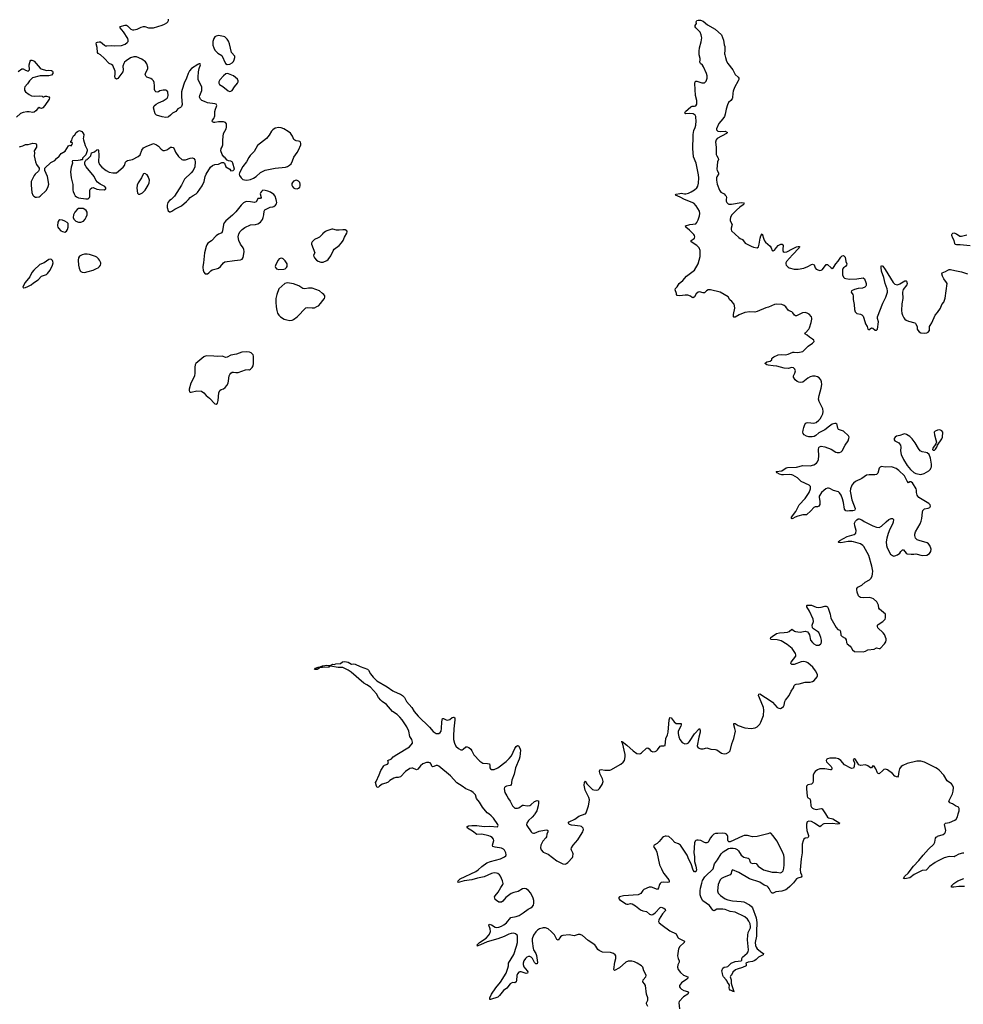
# Model space of a CAD drawing. Header units: inches. Extents: x 1449224 to 1618377, y 389895 to 532950.
# Tile 44 of 105: x 1565075 to 1580421, y 406903 to 422924. Entities that reach past the tile are written whole.
import ezdxf

# ---------------------------------------------------------------- set-up
doc = ezdxf.new("R2010")
doc.units = ezdxf.units.IN
doc.header["$MEASUREMENT"] = 0
for name, color, linetype in [('B5461', 7, 'Continuous'), ('B5462', 7, 'Continuous'), ('B5470', 7, 'Continuous'), ('B5471', 7, 'Continuous'), ('B5472', 7, 'Continuous'), ('B5480', 7, 'Continuous'), ('B5481', 7, 'Continuous')]:
    doc.layers.add(name, color=color, linetype=linetype)

msp = doc.modelspace()

# ---------------------------------------------------------------- linework, layer by layer
at = {"layer": 'B5461', "color": 6}
for points, elevation in [([(1567538, 420000), (1567510, 419982), (1567487, 419950), (1567473, 419907), (1567472, 419870), (1567490, 419814), (1567510, 419799), (1567530, 419800), (1567550, 419807), (1567600, 419840), (1567704, 419896), (1567790, 419966), (1567821, 420000)], 600), ([(1568941, 420000), (1568919, 419961), (1568893, 419947), (1568830, 419960), (1568770, 419964), (1568750, 419961), (1568716, 419944), (1568675, 419905), (1568590, 419795), (1568537, 419743), (1568425, 419650), (1568403, 419617), (1568392, 419590), (1568376, 419490), (1568362, 419458), (1568352, 419448), (1568310, 419432), (1568270, 419405), (1568194, 419326), (1568135, 419285), (1568118, 419262), (1568106, 419234), (1568078, 419130), (1568064, 418970), (1568051, 418910), (1568051, 418890), (1568057, 418850), (1568070, 418816), (1568090, 418791), (1568110, 418786), (1568130, 418791), (1568150, 418804), (1568183, 418837), (1568207, 418853), (1568290, 418873), (1568310, 418883), (1568341, 418910), (1568388, 418970), (1568410, 418983), (1568570, 419007), (1568666, 419014), (1568691, 419029), (1568707, 419053), (1568717, 419083), (1568728, 419150), (1568722, 419182), (1568710, 419210), (1568666, 419270), (1568637, 419330), (1568626, 419390), (1568640, 419440), (1568663, 419477), (1568691, 419509), (1568737, 419543), (1568830, 419586), (1568910, 419590), (1568950, 419600), (1568993, 419630), (1569023, 419670), (1569037, 419703), (1569047, 419750), (1569051, 419809), (1569061, 419830), (1569146, 419874), (1569190, 419877), (1569210, 419885), (1569234, 419906), (1569250, 419930), (1569255, 419950), (1569254, 419970), (1569245, 420000)], 600), ([(1570000, 419436), (1569950, 419386), (1569928, 419372), (1569870, 419347), (1569830, 419310), (1569821, 419290), (1569820, 419270), (1569874, 419130), (1569856, 419090), (1569858, 419070), (1569868, 419050), (1569903, 419010), (1569930, 418993), (1569970, 418978), (1570000, 418980)], 600), ([(1570000, 418469), (1569950, 418510), (1569830, 418556), (1569770, 418557), (1569710, 418543), (1569682, 418550), (1569613, 418593), (1569526, 418626), (1569430, 418641), (1569385, 418630), (1569290, 418543), (1569255, 418450), (1569243, 418390), (1569240, 418330), (1569246, 418250), (1569258, 418190), (1569270, 418150), (1569290, 418116), (1569317, 418090), (1569379, 418050), (1569418, 418038), (1569470, 418032), (1569504, 418036), (1569530, 418046), (1569590, 418087), (1569730, 418235), (1569750, 418243), (1569830, 418235), (1569870, 418238), (1569910, 418255), (1569932, 418270), (1569972, 418310), (1570000, 418347)], 600), ([(1570000, 412386), (1569954, 412386), (1569948, 412370), (1569922, 412358), (1569914, 412350), (1569869, 412350), (1569886, 412374), (1569930, 412390), (1569964, 412396), (1570000, 412408)], 500)]:
    msp.add_lwpolyline(points, dxfattribs=dict(at, elevation=elevation))
at = {"layer": 'B5461', "color": 6, "elevation": 600}
for points in [[(1566050, 419854), (1566030, 419849), (1566010, 419837), (1565970, 419792), (1565949, 419750), (1565947, 419707), (1565957, 419677), (1565986, 419646), (1566029, 419629), (1566070, 419629), (1566113, 419647), (1566141, 419679), (1566159, 419710), (1566173, 419750), (1566174, 419790), (1566159, 419819), (1566137, 419837), (1566110, 419850)], [(1565730, 419669), (1565710, 419654), (1565697, 419630), (1565692, 419570), (1565696, 419550), (1565707, 419530), (1565744, 419490), (1565770, 419476), (1565810, 419469), (1565837, 419483), (1565855, 419510), (1565862, 419550), (1565861, 419610), (1565846, 419626), (1565810, 419647), (1565770, 419662)], [(1566171, 419111), (1566130, 419110), (1566090, 419100), (1566050, 419075), (1566030, 419048), (1566025, 419010), (1566030, 418930), (1566041, 418881), (1566060, 418840), (1566070, 418828), (1566090, 418817), (1566130, 418812), (1566190, 418825), (1566270, 418850), (1566327, 418873), (1566350, 418886), (1566374, 418910), (1566387, 418930), (1566394, 418950), (1566394, 418970), (1566374, 419010), (1566355, 419035), (1566330, 419060), (1566310, 419071), (1566210, 419104)], [(1565570, 419025), (1565550, 419021), (1565471, 418969), (1565402, 418938), (1565303, 418850), (1565271, 418809), (1565238, 418742), (1565163, 418650), (1565131, 418590), (1565125, 418570), (1565143, 418563), (1565170, 418568), (1565210, 418580), (1565262, 418610), (1565299, 418641), (1565374, 418690), (1565431, 418749), (1565510, 418779), (1565530, 418793), (1565570, 418850), (1565611, 418930), (1565619, 418970), (1565616, 418990), (1565608, 419008), (1565590, 419021)], [(1569330, 419041), (1569310, 419038), (1569296, 419030), (1569279, 419010), (1569241, 418939), (1569231, 418910), (1569236, 418890), (1569251, 418870), (1569290, 418857), (1569370, 418862), (1569390, 418868), (1569415, 418890), (1569425, 418910), (1569424, 418950), (1569390, 418999), (1569359, 419030), (1569350, 419037)], [(1568770, 417521), (1568690, 417513), (1568599, 417481), (1568510, 417467), (1568450, 417431), (1568430, 417428), (1568370, 417448), (1568290, 417442), (1568230, 417450), (1568110, 417454), (1568070, 417438), (1567942, 417330), (1567930, 417310), (1567922, 417270), (1567923, 417170), (1567918, 417130), (1567904, 417090), (1567859, 417010), (1567834, 416910), (1567833, 416890), (1567839, 416870), (1567850, 416862), (1567863, 416863), (1567957, 416883), (1568030, 416879), (1568070, 416854), (1568110, 416807), (1568164, 416764), (1568250, 416675), (1568270, 416670), (1568290, 416685), (1568304, 416730), (1568316, 416850), (1568330, 416890), (1568350, 416908), (1568390, 416918), (1568419, 416941), (1568443, 416970), (1568463, 417010), (1568473, 417047), (1568482, 417130), (1568492, 417150), (1568510, 417172), (1568530, 417187), (1568550, 417190), (1568590, 417181), (1568630, 417183), (1568750, 417229), (1568791, 417231), (1568810, 417227), (1568830, 417235), (1568857, 417263), (1568870, 417291), (1568879, 417330), (1568880, 417450), (1568871, 417471), (1568841, 417501), (1568814, 417514)]]:
    msp.add_lwpolyline(points, close=True, dxfattribs=at)
at = {"layer": 'B5462', "color": 6, "elevation": 600}
for points in [[(1567821, 420000), (1567849, 420031), (1567896, 420064), (1567945, 420090), (1567966, 420110), (1568042, 420218), (1568073, 420290), (1568090, 420370), (1568110, 420411), (1568177, 420523), (1568210, 420551), (1568250, 420565), (1568307, 420573), (1568361, 420599), (1568390, 420601), (1568405, 420590), (1568427, 420527), (1568491, 420491), (1568510, 420462), (1568546, 420470), (1568560, 420480), (1568568, 420490), (1568539, 420590), (1568529, 420610), (1568510, 420624), (1568470, 420629), (1568450, 420639), (1568416, 420676), (1568395, 420690), (1568369, 420729), (1568349, 420790), (1568354, 420830), (1568367, 420853), (1568378, 420890), (1568380, 420970), (1568392, 421070), (1568432, 421150), (1568437, 421177), (1568436, 421230), (1568422, 421250), (1568390, 421261), (1568310, 421262), (1568250, 421252), (1568230, 421253), (1568210, 421262), (1568205, 421270), (1568213, 421290), (1568230, 421316), (1568250, 421362), (1568249, 421430), (1568259, 421470), (1568277, 421510), (1568281, 421530), (1568277, 421537), (1568269, 421550), (1568250, 421556), (1568130, 421573), (1568078, 421590), (1568039, 421610), (1568017, 421630), (1568005, 421650), (1568000, 421670), (1568003, 421690), (1568037, 421770), (1568036, 421830), (1567986, 421926), (1567978, 421950), (1567975, 421990), (1567982, 422078), (1567992, 422128), (1568015, 422190), (1568010, 422206), (1567990, 422206), (1567982, 422198), (1567970, 422195), (1567870, 422127), (1567836, 422090), (1567814, 422050), (1567789, 421970), (1567750, 421890), (1567715, 421790), (1567709, 421750), (1567709, 421669), (1567717, 421543), (1567708, 421512), (1567690, 421497), (1567646, 421474), (1567612, 421428), (1567559, 421401), (1567530, 421369), (1567497, 421343), (1567483, 421337), (1567450, 421335), (1567390, 421342), (1567299, 421370), (1567277, 421390), (1567249, 421490), (1567260, 421520), (1567294, 421550), (1567330, 421570), (1567410, 421601), (1567473, 421647), (1567485, 421670), (1567488, 421690), (1567482, 421750), (1567470, 421769), (1567450, 421779), (1567410, 421777), (1567356, 421764), (1567330, 421750), (1567310, 421745), (1567290, 421749), (1567280, 421760), (1567267, 421790), (1567270, 421850), (1567262, 421902), (1567253, 421930), (1567231, 421951), (1567207, 421967), (1567145, 421990), (1567130, 422000), (1567119, 422019), (1567115, 422030), (1567119, 422050), (1567158, 422130), (1567160, 422150), (1567145, 422205), (1567120, 422240), (1567063, 422283), (1566977, 422317), (1566930, 422321), (1566878, 422302), (1566806, 422254), (1566782, 422230), (1566769, 422210), (1566755, 422170), (1566760, 422110), (1566750, 422076), (1566690, 421987), (1566670, 421965), (1566650, 421956), (1566629, 421970), (1566625, 422005), (1566628, 422032), (1566626, 422086), (1566590, 422179), (1566570, 422195), (1566530, 422212), (1566450, 422300), (1566390, 422350), (1566354, 422374), (1566342, 422390), (1566335, 422470), (1566320, 422530), (1566324, 422550), (1566340, 422560), (1566370, 422565), (1566390, 422563), (1566455, 422510), (1566470, 422501), (1566490, 422496), (1566570, 422502), (1566610, 422498), (1566730, 422505), (1566790, 422526), (1566825, 422550), (1566838, 422570), (1566842, 422590), (1566836, 422616), (1566764, 422724), (1566707, 422790), (1566708, 422812), (1566790, 422834), (1566812, 422832), (1566830, 422824), (1566865, 422785), (1566885, 422770), (1566910, 422760), (1566930, 422758), (1566984, 422770), (1567050, 422801), (1567090, 422815), (1567110, 422813), (1567170, 422789), (1567250, 422789), (1567390, 422832), (1567430, 422849), (1567470, 422874), (1567486, 422890), (1567494, 422910), (1567493, 422933)], [(1565050, 422080), (1565110, 422123), (1565130, 422125), (1565170, 422103), (1565212, 422088), (1565233, 422110), (1565230, 422190), (1565243, 422250), (1565257, 422263), (1565270, 422265), (1565290, 422259), (1565310, 422247), (1565410, 422135), (1565424, 422124), (1565510, 422099), (1565550, 422102), (1565590, 422098), (1565610, 422086), (1565615, 422070), (1565613, 422047), (1565590, 422022), (1565570, 422014), (1565550, 422008), (1565510, 422012), (1565410, 422010), (1565285, 421975), (1565235, 421930), (1565202, 421878), (1565160, 421830), (1565152, 421810), (1565155, 421775), (1565169, 421749), (1565230, 421705), (1565267, 421687), (1565310, 421681), (1565404, 421684), (1565439, 421679), (1565450, 421671), (1565470, 421671), (1565490, 421681), (1565510, 421681), (1565548, 421668), (1565559, 421650), (1565552, 421630), (1565485, 421530), (1565450, 421492), (1565430, 421480), (1565410, 421483), (1565390, 421493), (1565370, 421480), (1565338, 421442), (1565310, 421419), (1565290, 421413), (1565230, 421422), (1565190, 421422), (1565130, 421412), (1565090, 421395), (1565024, 421336)], [(1565070, 420857), (1565090, 420859), (1565124, 420870), (1565170, 420893), (1565215, 420895), (1565290, 420916), (1565329, 420909), (1565342, 420902), (1565351, 420891), (1565348, 420850), (1565313, 420790), (1565316, 420750), (1565313, 420710), (1565331, 420610), (1565351, 420570), (1565391, 420510), (1565391, 420490), (1565387, 420470), (1565380, 420460), (1565327, 420413), (1565310, 420389), (1565276, 420324), (1565264, 420290), (1565260, 420230), (1565275, 420110), (1565288, 420070), (1565306, 420050), (1565330, 420038), (1565350, 420036), (1565390, 420043), (1565410, 420053), (1565510, 420150), (1565541, 420210), (1565547, 420250), (1565526, 420370), (1565483, 420470), (1565484, 420510), (1565582, 420598), (1565646, 420630), (1565676, 420664), (1565718, 420702), (1565750, 420745), (1565815, 420785), (1565870, 420872), (1565890, 420882), (1565910, 420874), (1565930, 420894), (1565935, 420915), (1565930, 420926), (1565908, 420928), (1565908, 420948), (1565910, 420954), (1565922, 420958), (1565928, 420990), (1565938, 421010), (1565950, 421032), (1565970, 421052), (1565994, 421086), (1566014, 421106), (1566050, 421122), (1566086, 421106), (1566103, 421083), (1566116, 421056), (1566115, 421010), (1566110, 420990), (1566113, 420970), (1566139, 420879), (1566173, 420810), (1566171, 420789), (1566150, 420726), (1566094, 420670), (1566094, 420650), (1566090, 420646), (1566070, 420646), (1566060, 420640), (1566025, 420635), (1565932, 420628), (1565926, 420614), (1565934, 420590), (1565914, 420526), (1565901, 420450), (1565911, 420351), (1565940, 420240), (1565942, 420150), (1565946, 420126), (1565959, 420090), (1565979, 420059), (1566000, 420040), (1566030, 420023), (1566149, 420011), (1566189, 420011), (1566202, 420018), (1566212, 420028), (1566214, 420046), (1566215, 420150), (1566225, 420170), (1566250, 420188), (1566272, 420192), (1566328, 420168), (1566370, 420161), (1566450, 420158), (1566475, 420170), (1566475, 420190), (1566462, 420210), (1566385, 420245), (1566340, 420280), (1566315, 420315), (1566285, 420370), (1566158, 420530), (1566136, 420570), (1566134, 420606), (1566139, 420621), (1566150, 420632), (1566155, 420645), (1566170, 420651), (1566178, 420662), (1566195, 420670), (1566218, 420690), (1566234, 420710), (1566245, 420755), (1566290, 420775), (1566330, 420804), (1566350, 420811), (1566357, 420797), (1566361, 420721), (1566359, 420610), (1566372, 420570), (1566410, 420524), (1566480, 420470), (1566530, 420444), (1566590, 420431), (1566650, 420434), (1566757, 420523), (1566780, 420550), (1566796, 420604), (1566810, 420624), (1566830, 420633), (1566910, 420650), (1567003, 420697), (1567033, 420727), (1567060, 420800), (1567090, 420837), (1567130, 420862), (1567250, 420908), (1567299, 420890), (1567330, 420867), (1567376, 420816), (1567410, 420798), (1567430, 420795), (1567470, 420804), (1567500, 420830), (1567530, 420849), (1567550, 420850), (1567570, 420842), (1567585, 420825), (1567610, 420767), (1567657, 420697), (1567710, 420651), (1567730, 420641), (1567770, 420642), (1567850, 420668), (1567886, 420674), (1567905, 420665), (1567923, 420643), (1567931, 420610), (1567922, 420530), (1567895, 420470), (1567863, 420430), (1567757, 420330), (1567706, 420230), (1567595, 420050), (1567551, 420009), (1567538, 420000)], [(1569245, 420000), (1569230, 420053), (1569210, 420081), (1569155, 420115), (1569110, 420132), (1569070, 420145), (1569030, 420149), (1569006, 420130), (1568991, 420109), (1568988, 420090), (1569003, 420030), (1568990, 420014), (1568948, 420012), (1568941, 420000)]]:
    msp.add_lwpolyline(points, dxfattribs=at)
for points in [[(1568310, 422664), (1568270, 422657), (1568250, 422643), (1568230, 422616), (1568217, 422570), (1568216, 422510), (1568230, 422468), (1568250, 422430), (1568270, 422405), (1568299, 422379), (1568360, 422340), (1568421, 422210), (1568450, 422195), (1568490, 422199), (1568530, 422224), (1568550, 422245), (1568564, 422270), (1568576, 422310), (1568572, 422330), (1568520, 422390), (1568485, 422530), (1568470, 422574), (1568450, 422608), (1568410, 422644), (1568390, 422651)], [(1568450, 422049), (1568430, 422045), (1568387, 422010), (1568330, 421943), (1568313, 421910), (1568313, 421890), (1568327, 421867), (1568377, 421837), (1568465, 421765), (1568490, 421757), (1568510, 421761), (1568530, 421774), (1568569, 421831), (1568620, 421890), (1568627, 421910), (1568627, 421930), (1568615, 421955), (1568554, 422010), (1568470, 422045)], [(1569290, 421170), (1569230, 421158), (1569190, 421134), (1569170, 421112), (1569130, 421044), (1569090, 420992), (1568945, 420875), (1568890, 420778), (1568824, 420716), (1568800, 420680), (1568764, 420610), (1568704, 420536), (1568651, 420430), (1568645, 420410), (1568651, 420390), (1568675, 420350), (1568704, 420324), (1568730, 420317), (1568770, 420314), (1568830, 420323), (1568877, 420343), (1568921, 420370), (1568990, 420437), (1569066, 420474), (1569230, 420508), (1569396, 420524), (1569430, 420533), (1569465, 420555), (1569490, 420581), (1569513, 420627), (1569534, 420686), (1569590, 420761), (1569610, 420801), (1569645, 420890), (1569646, 420910), (1569641, 420930), (1569630, 420941), (1569610, 420949), (1569572, 420952), (1569550, 420961), (1569536, 420976), (1569511, 421031), (1569478, 421078), (1569444, 421104), (1569370, 421148), (1569330, 421164)], [(1567110, 420421), (1567090, 420417), (1567083, 420410), (1567055, 420350), (1567000, 420270), (1566984, 420230), (1566981, 420181), (1566990, 420102), (1566994, 420094), (1567010, 420084), (1567030, 420085), (1567070, 420108), (1567115, 420150), (1567167, 420230), (1567181, 420270), (1567184, 420310), (1567167, 420370), (1567150, 420398)], [(1569570, 420314), (1569530, 420299), (1569510, 420275), (1569503, 420257), (1569503, 420230), (1569511, 420210), (1569530, 420187), (1569550, 420175), (1569590, 420174), (1569610, 420184), (1569630, 420201), (1569639, 420221), (1569639, 420250), (1569630, 420274), (1569610, 420297), (1569590, 420309)]]:
    msp.add_lwpolyline(points, close=True, dxfattribs=at)
at = {"layer": 'B5470', "color": 6, "elevation": 500}
for points in [[(1575290, 406866), (1575267, 406910), (1575269, 406930), (1575289, 406971), (1575289, 407010), (1575271, 407071), (1575250, 407210), (1575236, 407236), (1575208, 407270), (1575216, 407304), (1575256, 407350), (1575261, 407370), (1575256, 407390), (1575226, 407450), (1575208, 407508), (1575190, 407530), (1575115, 407575), (1575073, 407593), (1575030, 407603), (1574970, 407606), (1574930, 407587), (1574830, 407496), (1574750, 407456), (1574741, 407461), (1574736, 407470), (1574752, 407588), (1574770, 407650), (1574771, 407670), (1574769, 407690), (1574757, 407710), (1574731, 407731), (1574686, 407746), (1574552, 407752), (1574498, 407778), (1574476, 407796), (1574447, 407850), (1574430, 407870), (1574322, 407942), (1574230, 408021), (1574190, 408041), (1574160, 408040), (1574090, 408015), (1574010, 408033), (1573910, 408025), (1573890, 408017), (1573870, 408002), (1573830, 407949), (1573810, 407957), (1573772, 408032), (1573721, 408090), (1573670, 408130), (1573628, 408148), (1573590, 408149), (1573570, 408144), (1573530, 408130), (1573498, 408110), (1573470, 408084), (1573432, 408030), (1573409, 407970), (1573408, 407928), (1573425, 407810), (1573433, 407790), (1573470, 407730), (1573479, 407699), (1573494, 407586), (1573490, 407562), (1573470, 407563), (1573450, 407586), (1573414, 407650), (1573392, 407670), (1573370, 407679), (1573350, 407682), (1573321, 407670), (1573300, 407650), (1573276, 407610), (1573261, 407570), (1573261, 407550), (1573275, 407515), (1573328, 407450), (1573337, 407430), (1573331, 407409), (1573310, 407407), (1573230, 407433), (1573210, 407434), (1573190, 407425), (1573170, 407401), (1573160, 407370), (1573155, 407290), (1573150, 407269), (1573130, 407255), (1573090, 407258), (1573050, 407235), (1572996, 407164), (1572944, 407130), (1572876, 407044), (1572850, 407022), (1572730, 406979), (1572723, 406983), (1572719, 406990), (1572723, 407010), (1572746, 407070), (1572818, 407170), (1572897, 407263), (1572985, 407410), (1573016, 407490), (1573022, 407530), (1573022, 407570), (1573110, 407716), (1573155, 407850), (1573169, 407910), (1573173, 408010), (1573165, 408030), (1573141, 408050), (1573110, 408059), (1573070, 408057), (1573030, 408045), (1572952, 408008), (1572850, 407968), (1572680, 407920), (1572570, 407869), (1572510, 407850), (1572518, 407862), (1572516, 407870), (1572552, 407910), (1572660, 407980), (1572699, 408021), (1572716, 408044), (1572730, 408090), (1572725, 408130), (1572704, 408190), (1572710, 408207), (1572750, 408195), (1572810, 408160), (1572830, 408155), (1572870, 408159), (1572910, 408173), (1572950, 408195), (1572994, 408230), (1573065, 408315), (1573150, 408331), (1573198, 408350), (1573262, 408390), (1573346, 408454), (1573390, 408473), (1573410, 408487), (1573430, 408516), (1573439, 408550), (1573436, 408590), (1573426, 408630), (1573390, 408710), (1573350, 408754), (1573310, 408781), (1573290, 408788), (1573250, 408782), (1573182, 408738), (1573110, 408723), (1573070, 408705), (1572979, 408641), (1572930, 408580), (1572910, 408565), (1572890, 408563), (1572870, 408567), (1572827, 408590), (1572809, 408609), (1572801, 408630), (1572799, 408650), (1572806, 408670), (1572858, 408730), (1572898, 408802), (1572935, 408850), (1572937, 408870), (1572927, 408910), (1572895, 408990), (1572877, 409010), (1572851, 409030), (1572830, 409038), (1572790, 409042), (1572750, 409032), (1572630, 408975), (1572522, 408958), (1572430, 408929), (1572305, 408915), (1572228, 408888), (1572210, 408885), (1572199, 408890), (1572207, 408910), (1572237, 408943), (1572496, 409064), (1572531, 409089), (1572590, 409145), (1572670, 409205), (1572730, 409228), (1572892, 409268), (1572959, 409301), (1572982, 409318), (1572986, 409334), (1572980, 409370), (1572961, 409410), (1572941, 409430), (1572910, 409446), (1572810, 409458), (1572772, 409472), (1572765, 409490), (1572788, 409570), (1572783, 409590), (1572757, 409617), (1572733, 409633), (1572704, 409644), (1572590, 409672), (1572510, 409665), (1572440, 409720), (1572359, 409770), (1572349, 409790), (1572374, 409806), (1572427, 409813), (1572511, 409811), (1572630, 409799), (1572723, 409803), (1572847, 409793), (1572859, 409810), (1572851, 409830), (1572783, 409930), (1572743, 409970), (1572705, 410000)], [(1573453, 410000), (1573447, 409990), (1573412, 409948), (1573350, 409893), (1573320, 409850), (1573315, 409830), (1573321, 409810), (1573392, 409712), (1573410, 409696), (1573430, 409689), (1573450, 409689), (1573522, 409718), (1573610, 409737), (1573650, 409740), (1573664, 409730), (1573665, 409710), (1573650, 409670), (1573642, 409630), (1573630, 409610), (1573583, 409557), (1573552, 409490), (1573545, 409450), (1573556, 409416), (1573590, 409381), (1573667, 409347), (1573810, 409240), (1573907, 409190), (1573945, 409185), (1573970, 409195), (1573990, 409211), (1574064, 409290), (1574071, 409310), (1574074, 409350), (1574070, 409370), (1574048, 409410), (1574044, 409430), (1574048, 409450), (1574074, 409490), (1574150, 409582), (1574197, 409650), (1574232, 409708), (1574240, 409730), (1574243, 409750), (1574240, 409770), (1574214, 409794), (1574190, 409803), (1574102, 409810), (1574050, 409820), (1574017, 409830), (1573993, 409850), (1574010, 409873), (1574103, 409917), (1574170, 409966), (1574270, 410000)], [(1578179, 410000), (1578213, 409950), (1578230, 409939), (1578299, 409919), (1578411, 409850), (1578400, 409840), (1578383, 409837), (1578290, 409847), (1578150, 409839), (1578130, 409830), (1578110, 409805), (1578090, 409792), (1578070, 409800), (1578001, 409850), (1577950, 409877), (1577910, 409884), (1577884, 409870), (1577870, 409835), (1577869, 409791), (1577878, 409730), (1577905, 409650), (1577906, 409634), (1577890, 409614), (1577850, 409605), (1577828, 409592), (1577816, 409564), (1577803, 409510), (1577798, 409470), (1577803, 409370), (1577782, 409270), (1577770, 409090), (1577773, 409050), (1577792, 409010), (1577796, 408990), (1577786, 408974), (1577730, 408957), (1577710, 408944), (1577659, 408881), (1577599, 408821), (1577557, 408783), (1577532, 408768), (1577470, 408744), (1577370, 408733), (1577330, 408712), (1577310, 408710), (1577290, 408732), (1577266, 408790), (1577250, 408810), (1577230, 408824), (1577184, 408844), (1577110, 408889), (1576945, 408945), (1576770, 409047), (1576670, 409089), (1576650, 409070), (1576643, 409030), (1576630, 409010), (1576530, 408974), (1576490, 408951), (1576468, 408930), (1576432, 408850), (1576422, 408750), (1576435, 408710), (1576470, 408673), (1576550, 408618), (1576590, 408602), (1576668, 408588), (1576810, 408576), (1576850, 408568), (1576942, 408522), (1576976, 408496), (1576993, 408473), (1577054, 408310), (1577063, 408237), (1577063, 408190), (1577055, 408130), (1577057, 408010), (1577035, 407910), (1577040, 407860), (1577052, 407832), (1577070, 407804), (1577144, 407744), (1577171, 407730), (1577165, 407710), (1577090, 407673), (1577050, 407630), (1577030, 407615), (1576990, 407600), (1576922, 407590), (1576882, 407570), (1576891, 407551), (1576891, 407530), (1576830, 407501), (1576743, 407477), (1576717, 407463), (1576674, 407426), (1576650, 407375), (1576642, 407370), (1576632, 407350), (1576644, 407304), (1576647, 407247), (1576655, 407210), (1576685, 407130), (1576684, 407124), (1576692, 407110), (1576690, 407106), (1576689, 407109), (1576670, 407109), (1576660, 407120), (1576630, 407132), (1576620, 407150), (1576614, 407170), (1576617, 407217), (1576601, 407241), (1576590, 407247), (1576579, 407279), (1576564, 407304), (1576522, 407350), (1576512, 407370), (1576507, 407407), (1576493, 407450), (1576510, 407493), (1576530, 407507), (1576569, 407511), (1576590, 407518), (1576645, 407570), (1576710, 407598), (1576807, 407613), (1576817, 407623), (1576820, 407650), (1576829, 407670), (1576904, 407736), (1576922, 407758), (1576930, 407790), (1576914, 407950), (1576915, 408030), (1576922, 408070), (1576959, 408150), (1576960, 408170), (1576952, 408212), (1576934, 408254), (1576911, 408291), (1576870, 408328), (1576710, 408403), (1576630, 408412), (1576550, 408445), (1576510, 408452), (1576410, 408450), (1576370, 408425), (1576350, 408435), (1576294, 408510), (1576187, 408587), (1576156, 408636), (1576144, 408684), (1576140, 408750), (1576145, 408795), (1576166, 408874), (1576182, 408918), (1576220, 408980), (1576259, 409021), (1576317, 409070), (1576351, 409110), (1576373, 409187), (1576424, 409256), (1576481, 409350), (1576516, 409384), (1576602, 409438), (1576630, 409445), (1576676, 409444), (1576710, 409438), (1576742, 409422), (1576763, 409403), (1576810, 409331), (1576830, 409311), (1576850, 409300), (1576923, 409283), (1576941, 409270), (1576954, 409214), (1576964, 409204), (1576990, 409197), (1577030, 409200), (1577050, 409193), (1577084, 409150), (1577170, 409093), (1577310, 409053), (1577390, 409054), (1577450, 409040), (1577470, 409051), (1577490, 409077), (1577502, 409118), (1577510, 409170), (1577509, 409290), (1577500, 409330), (1577477, 409397), (1577390, 409564), (1577330, 409645), (1577290, 409689), (1577270, 409690), (1577243, 409677), (1577070, 409633), (1576990, 409630), (1576910, 409652), (1576859, 409650), (1576830, 409640), (1576630, 409545), (1576610, 409547), (1576599, 409559), (1576594, 409574), (1576590, 409635), (1576586, 409650), (1576570, 409671), (1576550, 409680), (1576510, 409686), (1576430, 409685), (1576390, 409681), (1576365, 409670), (1576330, 409641), (1576310, 409613), (1576278, 409550), (1576270, 409541), (1576250, 409531), (1576230, 409531), (1576210, 409537), (1576150, 409568), (1576110, 409576), (1576085, 409575), (1576070, 409570), (1576062, 409558), (1576052, 409530), (1576041, 409370), (1576048, 409310), (1576048, 409228), (1576073, 409150), (1576081, 409090), (1576070, 409059), (1576050, 409061), (1576028, 409088), (1575996, 409190), (1575958, 409258), (1575929, 409330), (1575820, 409490), (1575790, 409514), (1575730, 409534), (1575679, 409590), (1575630, 409631), (1575590, 409639), (1575570, 409638), (1575546, 409630), (1575530, 409618), (1575477, 409550), (1575440, 409520), (1575391, 409490), (1575384, 409470), (1575426, 409406), (1575438, 409378), (1575482, 409170), (1575514, 409110), (1575527, 409070), (1575548, 409030), (1575630, 408930), (1575639, 408910), (1575639, 408890), (1575614, 408886), (1575550, 408893), (1575510, 408883), (1575492, 408870), (1575478, 408850), (1575463, 408797), (1575450, 408772), (1575350, 408808), (1575310, 408810), (1575226, 408770), (1575210, 408756), (1575174, 408706), (1575134, 408686), (1574896, 408670), (1574830, 408650), (1574812, 408630), (1574828, 408610), (1574930, 408538), (1574950, 408531), (1574970, 408531), (1575010, 408544), (1575038, 408538), (1575090, 408508), (1575170, 408440), (1575210, 408424), (1575271, 408411), (1575318, 408370), (1575350, 408357), (1575370, 408363), (1575410, 408390), (1575490, 408477), (1575510, 408482), (1575550, 408470), (1575574, 408450), (1575576, 408430), (1575530, 408374), (1575476, 408290), (1575467, 408270), (1575465, 408250), (1575470, 408242), (1575477, 408230), (1575524, 408190), (1575650, 408099), (1575749, 408050), (1575778, 407990), (1575790, 407978), (1575886, 407930), (1575880, 407910), (1575810, 407845), (1575790, 407805), (1575775, 407690), (1575782, 407650), (1575799, 407610), (1575799, 407590), (1575777, 407543), (1575771, 407510), (1575782, 407470), (1575820, 407420), (1575870, 407377), (1575939, 407350), (1575943, 407330), (1575923, 407310), (1575838, 407250), (1575807, 407210), (1575806, 407186), (1575815, 407170), (1575838, 407150), (1575875, 407130), (1575933, 407110), (1575954, 407090), (1575942, 407070), (1575870, 407027), (1575801, 406950), (1575796, 406930), (1575804, 406830)], [(1580000, 409230), (1579963, 409210), (1579873, 409147), (1579830, 409096), (1579816, 409084), (1579750, 409079), (1579728, 409072), (1579622, 409018), (1579550, 408959), (1579470, 408947), (1579449, 408950), (1579471, 408990), (1579522, 409038), (1579611, 409150), (1579699, 409241), (1579768, 409332), (1579857, 409430), (1579939, 409510), (1579956, 409544), (1579971, 409609), (1579978, 409622), (1580000, 409635)]]:
    msp.add_lwpolyline(points, dxfattribs=at)
at = {"layer": 'B5471', "color": 6}
for points, elevation in [([(1574270, 410000), (1574278, 410002), (1574290, 410018), (1574303, 410070), (1574324, 410130), (1574339, 410190), (1574343, 410230), (1574332, 410270), (1574271, 410390), (1574257, 410470), (1574258, 410510), (1574264, 410530), (1574270, 410536), (1574301, 410490), (1574350, 410434), (1574390, 410400), (1574410, 410392), (1574454, 410386), (1574485, 410395), (1574507, 410413), (1574550, 410480), (1574562, 410530), (1574553, 410570), (1574515, 410650), (1574507, 410690), (1574510, 410716), (1574530, 410723), (1574590, 410713), (1574670, 410712), (1574690, 410716), (1574850, 410811), (1574890, 410844), (1574910, 410870), (1574921, 410930), (1574922, 410970), (1574876, 411156), (1574866, 411170), (1574870, 411187), (1574875, 411175), (1574890, 411170), (1574899, 411159), (1574950, 411121), (1575050, 411027), (1575110, 410986), (1575150, 410980), (1575170, 410983), (1575190, 410994), (1575270, 411069), (1575290, 411075), (1575310, 411062), (1575333, 411033), (1575350, 411020), (1575370, 411013), (1575410, 411016), (1575430, 411026), (1575450, 411045), (1575490, 411103), (1575510, 411110), (1575553, 411107), (1575570, 411116), (1575585, 411230), (1575612, 411288), (1575623, 411330), (1575638, 411530), (1575641, 411550), (1575650, 411571), (1575670, 411563), (1575717, 411497), (1575750, 411470), (1575814, 411474), (1575831, 411470), (1575832, 411452), (1575825, 411430), (1575786, 411350), (1575782, 411310), (1575793, 411253), (1575810, 411210), (1575850, 411163), (1575870, 411150), (1575890, 411144), (1575930, 411146), (1575950, 411156), (1575970, 411179), (1576050, 411305), (1576130, 411391), (1576139, 411359), (1576140, 411330), (1576118, 411250), (1576095, 411110), (1576100, 411090), (1576110, 411076), (1576150, 411059), (1576190, 411060), (1576250, 411077), (1576316, 411056), (1576390, 411050), (1576410, 411045), (1576490, 410990), (1576510, 410982), (1576530, 410976), (1576570, 410983), (1576610, 411008), (1576627, 411030), (1576657, 411143), (1576690, 411230), (1576714, 411350), (1576708, 411390), (1576688, 411450), (1576688, 411472), (1576710, 411470), (1576762, 411442), (1576870, 411401), (1576970, 411390), (1577037, 411403), (1577070, 411418), (1577110, 411462), (1577130, 411496), (1577170, 411603), (1577178, 411690), (1577172, 411732), (1577105, 411890), (1577092, 411930), (1577093, 411947), (1577110, 411953), (1577298, 411838), (1577320, 411820), (1577393, 411733), (1577421, 411721), (1577450, 411719), (1577477, 411730), (1577497, 411750), (1577507, 411770), (1577518, 411830), (1577527, 411853), (1577590, 411930), (1577623, 411997), (1577658, 412050), (1577669, 412090), (1577680, 412100), (1577702, 412110), (1577750, 412118), (1577850, 412143), (1577930, 412145), (1577970, 412156), (1577993, 412170), (1578042, 412230), (1578048, 412250), (1578047, 412270), (1578018, 412330), (1577972, 412390), (1577890, 412460), (1577870, 412471), (1577830, 412480), (1577785, 412475), (1577670, 412434), (1577630, 412434), (1577617, 412450), (1577622, 412470), (1577700, 412570), (1577700, 412590), (1577692, 412610), (1577638, 412690), (1577559, 412759), (1577457, 412817), (1577393, 412833), (1577290, 412841), (1577283, 412850), (1577292, 412870), (1577310, 412890), (1577384, 412936), (1577430, 412950), (1577510, 412951), (1577561, 412959), (1577587, 412970), (1577630, 413008), (1577650, 412996), (1577673, 412973), (1577690, 412967), (1577770, 412959), (1577850, 412975), (1577885, 412965), (1577904, 412944), (1577917, 412917), (1577936, 412830), (1577966, 412790), (1577990, 412769), (1578030, 412747), (1578070, 412747), (1578098, 412762), (1578110, 412775), (1578117, 412803), (1578115, 412830), (1578105, 412870), (1578090, 412914), (1578070, 412951), (1578050, 412971), (1577987, 413010), (1577970, 413030), (1577963, 413070), (1577982, 413130), (1577981, 413170), (1577920, 413300), (1577877, 413370), (1577876, 413390), (1577884, 413396), (1577910, 413399), (1577950, 413395), (1578030, 413364), (1578070, 413357), (1578110, 413364), (1578170, 413383), (1578190, 413382), (1578210, 413370), (1578222, 413350), (1578253, 413250), (1578266, 413186), (1578352, 413032), (1578383, 413003), (1578411, 412990), (1578423, 412970), (1578430, 412907), (1578450, 412886), (1578502, 412862), (1578516, 412836), (1578522, 412790), (1578533, 412770), (1578581, 412730), (1578597, 412710), (1578617, 412670), (1578650, 412645), (1578790, 412636), (1578830, 412648), (1578870, 412670), (1578970, 412684), (1579010, 412705), (1579050, 412693), (1579070, 412694), (1579139, 412770), (1579160, 412800), (1579167, 412830), (1579164, 412850), (1579139, 412919), (1579115, 412950), (1579032, 413030), (1579023, 413050), (1579025, 413070), (1579036, 413084), (1579110, 413130), (1579148, 413170), (1579155, 413190), (1579158, 413230), (1579153, 413250), (1579056, 413330), (1579048, 413348), (1579039, 413399), (1579028, 413428), (1579012, 413452), (1578959, 413499), (1578932, 413512), (1578890, 413521), (1578790, 413517), (1578750, 413522), (1578732, 413532), (1578716, 413550), (1578696, 413610), (1578690, 413654), (1578692, 413670), (1578706, 413690), (1578770, 413722), (1578826, 413774), (1578895, 413810), (1578917, 413830), (1578938, 413870), (1578946, 413910), (1578948, 413950), (1578935, 414030), (1578885, 414205), (1578804, 414350), (1578788, 414368), (1578750, 414394), (1578637, 414430), (1578610, 414435), (1578549, 414431), (1578430, 414414), (1578399, 414419), (1578385, 414430), (1578413, 414450), (1578530, 414513), (1578644, 414550), (1578671, 414569), (1578678, 414610), (1578655, 414690), (1578652, 414730), (1578670, 414763), (1578690, 414787), (1578710, 414801), (1578730, 414802), (1578768, 414788), (1578810, 414760), (1578950, 414690), (1579010, 414668), (1579050, 414663), (1579090, 414682), (1579164, 414756), (1579210, 414790), (1579250, 414808), (1579267, 414807), (1579287, 414790), (1579279, 414750), (1579267, 414713), (1579226, 414634), (1579198, 414562), (1579178, 414490), (1579168, 414430), (1579170, 414370), (1579185, 414330), (1579239, 414230), (1579270, 414204), (1579290, 414196), (1579310, 414198), (1579350, 414215), (1579390, 414244), (1579407, 414273), (1579430, 414298), (1579450, 414298), (1579490, 414242), (1579510, 414235), (1579574, 414226), (1579615, 414225), (1579650, 414231), (1579750, 414207), (1579830, 414211), (1579870, 414236), (1579895, 414270), (1579899, 414310), (1579878, 414370), (1579857, 414397), (1579834, 414414), (1579702, 414450), (1579670, 414463), (1579643, 414490), (1579630, 414530), (1579632, 414552), (1579645, 414590), (1579719, 414721), (1579736, 414764), (1579747, 414810), (1579755, 414910), (1579763, 414937), (1579771, 414949), (1579790, 414963), (1579850, 414976), (1579874, 414986), (1579889, 415010), (1579882, 415030), (1579862, 415050), (1579699, 415150), (1579681, 415170), (1579673, 415190), (1579662, 415230), (1579662, 415270), (1579655, 415290), (1579595, 415390), (1579570, 415404), (1579550, 415404), (1579530, 415389), (1579510, 415413), (1579462, 415502), (1579370, 415590), (1579330, 415619), (1579270, 415645), (1579250, 415648), (1579150, 415645), (1579090, 415653), (1579070, 415644), (1579055, 415625), (1579032, 415548), (1579010, 415524), (1578984, 415516), (1578890, 415518), (1578848, 415512), (1578770, 415461), (1578670, 415410), (1578637, 415383), (1578610, 415350), (1578589, 415290), (1578583, 415250), (1578585, 415225), (1578610, 415110), (1578661, 414970), (1578659, 414950), (1578650, 414939), (1578627, 414933), (1578570, 414932), (1578530, 414925), (1578510, 414930), (1578490, 414962), (1578473, 415070), (1578456, 415130), (1578432, 415190), (1578410, 415224), (1578390, 415242), (1578310, 415266), (1578250, 415298), (1578230, 415303), (1578210, 415301), (1578183, 415290), (1578150, 415266), (1578115, 415230), (1578086, 415190), (1578078, 415170), (1578077, 415150), (1578086, 415090), (1578086, 415034), (1578072, 415008), (1578050, 415000), (1578010, 414996), (1577990, 414987), (1577939, 414930), (1577870, 414870), (1577810, 414867), (1577730, 414847), (1577689, 414831), (1577650, 414807), (1577630, 414804), (1577626, 414810), (1577628, 414830), (1577697, 414923), (1577750, 415028), (1577850, 415132), (1577912, 415230), (1577938, 415290), (1577938, 415330), (1577916, 415350), (1577782, 415410), (1577723, 415470), (1577651, 415511), (1577630, 415519), (1577590, 415522), (1577497, 415517), (1577470, 415520), (1577430, 415530), (1577393, 415550), (1577379, 415570), (1577470, 415584), (1577542, 415630), (1577564, 415636), (1577710, 415644), (1577810, 415669), (1577930, 415662), (1577990, 415680), (1578033, 415710), (1578047, 415730), (1578064, 415770), (1578071, 415830), (1578064, 415930), (1578070, 415961), (1578084, 415976), (1578110, 415983), (1578170, 415974), (1578270, 415935), (1578350, 415886), (1578370, 415880), (1578410, 415882), (1578432, 415890), (1578453, 415910), (1578501, 415999), (1578547, 416070), (1578561, 416110), (1578563, 416130), (1578552, 416152), (1578470, 416229), (1578390, 416254), (1578379, 416279), (1578370, 416330), (1578363, 416343), (1578350, 416355), (1578330, 416355), (1578290, 416340), (1578245, 416310), (1578171, 416249), (1578070, 416200), (1578022, 416158), (1577997, 416143), (1577964, 416136), (1577910, 416138), (1577870, 416149), (1577833, 416170), (1577816, 416190), (1577810, 416210), (1577814, 416246), (1577826, 416290), (1577845, 416335), (1577860, 416360), (1577870, 416367), (1577890, 416370), (1577990, 416358), (1578030, 416372), (1578070, 416405), (1578092, 416430), (1578117, 416470), (1578135, 416510), (1578142, 416550), (1578136, 416590), (1578078, 416710), (1578068, 416750), (1578076, 416810), (1578110, 416930), (1578119, 416990), (1578116, 417030), (1578103, 417063), (1578075, 417095), (1578050, 417111), (1578010, 417124), (1577970, 417124), (1577930, 417111), (1577892, 417090), (1577813, 417027), (1577770, 417019), (1577744, 417024), (1577718, 417038), (1577686, 417066), (1577658, 417110), (1577657, 417130), (1577682, 417170), (1577690, 417210), (1577679, 417239), (1577659, 417259), (1577630, 417266), (1577570, 417251), (1577510, 417256), (1577390, 417286), (1577328, 417290), (1577250, 417303), (1577224, 417310), (1577195, 417330), (1577225, 417355), (1577278, 417370), (1577306, 417390), (1577308, 417410), (1577316, 417424), (1577340, 417440), (1577409, 417471), (1577470, 417476), (1577531, 417471), (1577570, 417479), (1577648, 417512), (1577670, 417515), (1577730, 417510), (1577810, 417527), (1577835, 417545), (1577875, 417590), (1577898, 417610), (1577970, 417658), (1577993, 417690), (1577990, 417710), (1577970, 417728), (1577917, 417757), (1577879, 417790), (1577844, 417810), (1577853, 417830), (1577907, 417890), (1577920, 417910), (1577945, 417995), (1577955, 418050), (1577958, 418070), (1577952, 418090), (1577914, 418134), (1577883, 418150), (1577850, 418157), (1577806, 418154), (1577730, 418114), (1577710, 418107), (1577690, 418106), (1577676, 418116), (1577650, 418154), (1577631, 418170), (1577590, 418186), (1577570, 418200), (1577533, 418250), (1577510, 418271), (1577470, 418288), (1577390, 418294), (1577349, 418291), (1577253, 418247), (1577210, 418233), (1577070, 418174), (1577030, 418167), (1576948, 418172), (1576870, 418162), (1576777, 418123), (1576710, 418085), (1576690, 418083), (1576686, 418090), (1576686, 418126), (1576703, 418230), (1576701, 418270), (1576694, 418294), (1576659, 418339), (1576624, 418364), (1576595, 418415), (1576469, 418489), (1576312, 418528), (1576273, 418527), (1576246, 418514), (1576210, 418481), (1576190, 418479), (1576130, 418497), (1576110, 418493), (1576079, 418461), (1576050, 418412), (1576030, 418400), (1576010, 418402), (1575986, 418426), (1575943, 418443), (1575897, 418443), (1575809, 418429), (1575770, 418438), (1575758, 418450), (1575758, 418470), (1575735, 418530), (1575742, 418550), (1575770, 418576), (1575801, 418630), (1575858, 418682), (1575917, 418750), (1576028, 418830), (1576049, 418850), (1576108, 418952), (1576143, 419070), (1576139, 419170), (1576123, 419210), (1576087, 419250), (1575997, 419310), (1575993, 419330), (1576029, 419351), (1576049, 419370), (1576053, 419390), (1576050, 419410), (1576038, 419430), (1575970, 419498), (1575908, 419550), (1575902, 419570), (1575972, 419592), (1576070, 419604), (1576090, 419622), (1576110, 419665), (1576130, 419730), (1576137, 419770), (1576131, 419810), (1576076, 419896), (1576036, 419936), (1575996, 419956), (1575905, 419990), (1575886, 420000)], 500), ([(1576567, 420000), (1576567, 419970), (1576577, 419950), (1576595, 419930), (1576610, 419923), (1576650, 419920), (1576809, 419949), (1576845, 419945), (1576859, 419930), (1576840, 419910), (1576785, 419875), (1576730, 419824), (1576659, 419750), (1576635, 419710), (1576628, 419672), (1576631, 419650), (1576662, 419590), (1576644, 419530), (1576643, 419510), (1576650, 419488), (1576770, 419378), (1576790, 419364), (1576830, 419347), (1576874, 419290), (1576970, 419237), (1577010, 419222), (1577066, 419214), (1577090, 419230), (1577102, 419270), (1577119, 419370), (1577130, 419407), (1577150, 419439), (1577177, 419350), (1577188, 419328), (1577205, 419305), (1577279, 419239), (1577296, 419210), (1577310, 419171), (1577324, 419164), (1577330, 419162), (1577350, 419176), (1577381, 419219), (1577410, 419247), (1577452, 419272), (1577473, 419273), (1577490, 419251), (1577484, 419190), (1577487, 419170), (1577494, 419154), (1577510, 419142), (1577550, 419146), (1577642, 419198), (1577710, 419228), (1577735, 419235), (1577755, 419235), (1577758, 419230), (1577749, 419210), (1577641, 419099), (1577547, 418990), (1577536, 418970), (1577534, 418950), (1577541, 418930), (1577570, 418896), (1577590, 418886), (1577670, 418864), (1577737, 418863), (1577830, 418881), (1577894, 418906), (1577950, 418943), (1577970, 418947), (1577993, 418933), (1578010, 418886), (1578026, 418866), (1578070, 418848), (1578090, 418844), (1578110, 418848), (1578130, 418860), (1578190, 418939), (1578210, 418942), (1578270, 418885), (1578290, 418878), (1578310, 418893), (1578346, 418954), (1578387, 418993), (1578430, 419059), (1578450, 419082), (1578470, 419087), (1578498, 419058), (1578513, 418990), (1578527, 418950), (1578523, 418930), (1578504, 418910), (1578470, 418886), (1578458, 418862), (1578454, 418830), (1578457, 418770), (1578470, 418736), (1578490, 418720), (1578510, 418713), (1578570, 418703), (1578690, 418705), (1578790, 418724), (1578814, 418710), (1578838, 418650), (1578842, 418630), (1578839, 418601), (1578834, 418586), (1578817, 418570), (1578782, 418558), (1578710, 418551), (1578650, 418535), (1578602, 418510), (1578596, 418490), (1578624, 418450), (1578632, 418430), (1578630, 418370), (1578646, 418290), (1578650, 418207), (1578662, 418170), (1578690, 418144), (1578750, 418130), (1578770, 418120), (1578790, 418100), (1578805, 418070), (1578833, 417973), (1578858, 417930), (1578870, 417891), (1578890, 417877), (1578906, 417894), (1578930, 417908), (1578950, 417904), (1578990, 417873), (1579010, 417874), (1579024, 417890), (1579040, 418010), (1579023, 418063), (1579024, 418090), (1579111, 418310), (1579160, 418410), (1579186, 418490), (1579189, 418510), (1579184, 418544), (1579149, 418630), (1579131, 418731), (1579092, 418830), (1579083, 418890), (1579084, 418910), (1579090, 418922), (1579110, 418911), (1579150, 418861), (1579282, 418650), (1579310, 418622), (1579350, 418610), (1579390, 418626), (1579470, 418675), (1579490, 418677), (1579497, 418670), (1579506, 418630), (1579500, 418610), (1579445, 418535), (1579430, 418490), (1579438, 418390), (1579423, 418303), (1579417, 418190), (1579421, 418150), (1579430, 418117), (1579452, 418072), (1579470, 418050), (1579490, 418035), (1579530, 418016), (1579630, 417992), (1579642, 417982), (1579673, 417930), (1579671, 417890), (1579679, 417870), (1579704, 417844), (1579730, 417831), (1579790, 417822), (1579830, 417827), (1579850, 417841), (1579870, 417866), (1579873, 417930), (1579882, 417950), (1579908, 417990), (1579965, 418115), (1580000, 418162)], 500), ([(1570000, 418980), (1570010, 418981), (1570070, 419004), (1570090, 419023), (1570136, 419084), (1570175, 419165), (1570190, 419188), (1570270, 419250), (1570310, 419291), (1570335, 419330), (1570357, 419383), (1570398, 419450), (1570403, 419470), (1570398, 419490), (1570370, 419503), (1570330, 419504), (1570270, 419497), (1570230, 419501), (1570170, 419516), (1570150, 419513), (1570070, 419487), (1570050, 419476), (1570002, 419438), (1570000, 419436)], 600), ([(1570000, 418347), (1570032, 418390), (1570037, 418410), (1570035, 418430), (1570024, 418450), (1570000, 418469)], 600), ([(1580000, 416244), (1579990, 416242), (1579965, 416230), (1579948, 416210), (1579950, 416170), (1579975, 416090), (1579983, 416050), (1579976, 416024), (1579924, 415950), (1579921, 415930), (1579924, 415924), (1579930, 415918), (1579950, 415919), (1579970, 415936), (1579990, 415966), (1580000, 415999)], 500), ([(1570000, 412408), (1570006, 412410), (1570070, 412419), (1570123, 412417), (1570170, 412438), (1570190, 412431), (1570217, 412443), (1570290, 412451), (1570327, 412473), (1570361, 412479), (1570416, 412470), (1570470, 412440), (1570510, 412442), (1570530, 412437), (1570610, 412399), (1570730, 412357), (1570750, 412342), (1570782, 412282), (1570824, 412224), (1570886, 412166), (1571053, 412070), (1571144, 412004), (1571224, 411964), (1571270, 411949), (1571303, 411930), (1571333, 411893), (1571368, 411828), (1571455, 411730), (1571490, 411670), (1571555, 411590), (1571742, 411410), (1571802, 411342), (1571850, 411311), (1571870, 411307), (1571890, 411310), (1571913, 411327), (1571927, 411350), (1571936, 411390), (1571939, 411501), (1571950, 411551), (1571970, 411553), (1572010, 411532), (1572032, 411528), (1572070, 411536), (1572110, 411568), (1572130, 411577), (1572135, 411575), (1572150, 411562), (1572154, 411530), (1572137, 411383), (1572130, 411270), (1572132, 411212), (1572145, 411150), (1572170, 411105), (1572210, 411066), (1572250, 411046), (1572270, 411046), (1572290, 411053), (1572330, 411090), (1572350, 411094), (1572380, 411080), (1572410, 411056), (1572429, 411030), (1572462, 410962), (1572557, 410857), (1572609, 410829), (1572684, 410824), (1572714, 410814), (1572719, 410790), (1572720, 410750), (1572732, 410732), (1572746, 410726), (1572790, 410725), (1572850, 410750), (1572988, 410852), (1573038, 410902), (1573073, 410947), (1573130, 411068), (1573150, 411099), (1573170, 411115), (1573187, 411107), (1573211, 411070), (1573218, 411038), (1573209, 410930), (1573198, 410890), (1573139, 410750), (1573114, 410650), (1573078, 410550), (1573070, 410470), (1573050, 410462), (1572990, 410455), (1572970, 410444), (1572959, 410430), (1572953, 410410), (1572965, 410350), (1572998, 410298), (1573024, 410244), (1573049, 410209), (1573090, 410134), (1573110, 410110), (1573130, 410097), (1573170, 410093), (1573190, 410099), (1573250, 410142), (1573270, 410144), (1573330, 410130), (1573370, 410138), (1573390, 410150), (1573450, 410204), (1573490, 410220), (1573510, 410216), (1573514, 410174), (1573509, 410130), (1573484, 410050), (1573453, 410000)], 500), ([(1572705, 410000), (1572680, 410020), (1572599, 410110), (1572553, 410190), (1572503, 410250), (1572488, 410310), (1572452, 410352), (1572410, 410379), (1572330, 410410), (1572272, 410452), (1572186, 410506), (1572080, 410620), (1571890, 410780), (1571870, 410789), (1571850, 410790), (1571810, 410771), (1571790, 410766), (1571779, 410779), (1571768, 410810), (1571750, 410832), (1571730, 410837), (1571690, 410835), (1571630, 410814), (1571594, 410786), (1571550, 410727), (1571530, 410720), (1571470, 410748), (1571450, 410748), (1571421, 410739), (1571349, 410691), (1571270, 410605), (1571230, 410593), (1571190, 410593), (1571159, 410581), (1571096, 410544), (1571070, 410519), (1571030, 410501), (1570970, 410485), (1570926, 410454), (1570910, 410434), (1570890, 410430), (1570877, 410450), (1570864, 410510), (1570870, 410531), (1570922, 410638), (1570951, 410709), (1570997, 410783), (1571010, 410795), (1571055, 410810), (1571074, 410830), (1571064, 410870), (1571121, 410899), (1571151, 410930), (1571208, 410970), (1571412, 411090), (1571461, 411150), (1571464, 411170), (1571459, 411190), (1571450, 411212), (1571419, 411259), (1571402, 411350), (1571370, 411420), (1571293, 411533), (1571257, 411577), (1571216, 411616), (1571139, 411670), (1571040, 411780), (1570969, 411830), (1570949, 411850), (1570910, 411896), (1570876, 411956), (1570781, 412061), (1570723, 412103), (1570670, 412130), (1570466, 412306), (1570418, 412338), (1570330, 412383), (1570257, 412383), (1570130, 412405), (1570116, 412404), (1570105, 412390), (1570090, 412388), (1570000, 412386)], 500), ([(1580000, 410734), (1579973, 410753), (1579790, 410845), (1579730, 410858), (1579663, 410857), (1579510, 410820), (1579436, 410790), (1579408, 410770), (1579384, 410736), (1579371, 410690), (1579364, 410616), (1579350, 410601), (1579310, 410618), (1579270, 410660), (1579190, 410716), (1579170, 410726), (1579150, 410730), (1579130, 410724), (1579110, 410710), (1579050, 410655), (1579038, 410658), (1579027, 410667), (1578997, 410737), (1578970, 410780), (1578950, 410785), (1578930, 410752), (1578910, 410751), (1578870, 410782), (1578830, 410798), (1578750, 410787), (1578722, 410802), (1578670, 410889), (1578650, 410898), (1578631, 410889), (1578633, 410870), (1578649, 410830), (1578647, 410773), (1578633, 410747), (1578610, 410741), (1578590, 410747), (1578490, 410802), (1578430, 410871), (1578390, 410898), (1578350, 410906), (1578250, 410907), (1578210, 410896), (1578201, 410890), (1578189, 410870), (1578197, 410850), (1578270, 410770), (1578281, 410750), (1578282, 410730), (1578270, 410720), (1578260, 410720), (1578170, 410735), (1578090, 410732), (1578050, 410718), (1578013, 410690), (1577996, 410670), (1577980, 410630), (1577981, 410539), (1577974, 410506), (1577953, 410487), (1577890, 410472), (1577870, 410450), (1577869, 410411), (1577881, 410290), (1577889, 410269), (1577925, 410245), (1577933, 410233), (1577938, 410210), (1577942, 410130), (1577950, 410110), (1577970, 410093), (1577990, 410083), (1578030, 410075), (1578108, 410088), (1578123, 410083), (1578179, 410000)], 500)]:
    msp.add_lwpolyline(points, dxfattribs=dict(at, elevation=elevation))
at = {"layer": 'B5471', "color": 6, "elevation": 500}
msp.add_lwpolyline([(1579470, 416184), (1579450, 416180), (1579390, 416156), (1579335, 416145), (1579311, 416130), (1579299, 416110), (1579298, 416090), (1579310, 416071), (1579370, 416040), (1579385, 416025), (1579399, 415999), (1579404, 415970), (1579402, 415910), (1579410, 415850), (1579450, 415768), (1579510, 415668), (1579563, 415603), (1579618, 415558), (1579650, 415542), (1579730, 415525), (1579782, 415538), (1579858, 415582), (1579887, 415610), (1579894, 415626), (1579902, 415650), (1579901, 415690), (1579886, 415790), (1579868, 415848), (1579834, 415874), (1579810, 415882), (1579750, 415891), (1579718, 415910), (1579690, 415948), (1579640, 416040), (1579590, 416103), (1579550, 416140), (1579497, 416177)], close=True, dxfattribs=at)
at = {"layer": 'B5472', "color": 6, "elevation": 500}
msp.add_lwpolyline([(1575886, 420000), (1575817, 420037), (1575741, 420070), (1575753, 420087), (1575810, 420097), (1575830, 420099), (1575889, 420089), (1575910, 420090), (1575950, 420101), (1575997, 420123), (1576047, 420153), (1576087, 420190), (1576103, 420217), (1576115, 420265), (1576121, 420350), (1576117, 420397), (1576079, 420590), (1576032, 420690), (1576020, 420830), (1576020, 420890), (1576030, 420970), (1576025, 421055), (1576038, 421122), (1576061, 421170), (1576071, 421210), (1576076, 421276), (1576073, 421333), (1576070, 421350), (1576058, 421370), (1576030, 421390), (1575970, 421398), (1575910, 421392), (1575896, 421396), (1575890, 421410), (1575905, 421430), (1575990, 421508), (1576010, 421514), (1576050, 421515), (1576070, 421523), (1576087, 421550), (1576086, 421610), (1576068, 421690), (1576059, 421790), (1576054, 421886), (1576059, 421910), (1576070, 421922), (1576090, 421924), (1576170, 421898), (1576190, 421895), (1576210, 421898), (1576238, 421922), (1576256, 421970), (1576254, 422010), (1576244, 422050), (1576197, 422157), (1576182, 422182), (1576146, 422210), (1576136, 422230), (1576144, 422270), (1576143, 422290), (1576126, 422350), (1576124, 422410), (1576130, 422464), (1576156, 422564), (1576166, 422630), (1576165, 422650), (1576158, 422678), (1576139, 422719), (1576072, 422790), (1576059, 422810), (1576059, 422830), (1576080, 422860), (1576079, 422890), (1576090, 422910), (1576110, 422917), (1576145, 422915), (1576190, 422898), (1576262, 422842), (1576385, 422770), (1576490, 422679), (1576520, 422590), (1576533, 422513), (1576542, 422490), (1576545, 422430), (1576538, 422370), (1576540, 422350), (1576555, 422310), (1576568, 422248), (1576590, 422210), (1576675, 422110), (1576710, 422032), (1576758, 421990), (1576771, 421971), (1576771, 421951), (1576762, 421930), (1576702, 421818), (1576680, 421760), (1576672, 421730), (1576667, 421653), (1576662, 421638), (1576640, 421610), (1576605, 421575), (1576584, 421536), (1576564, 421470), (1576550, 421386), (1576537, 421350), (1576511, 421310), (1576447, 421233), (1576409, 421150), (1576409, 421129), (1576430, 421109), (1576474, 421106), (1576550, 421110), (1576584, 421090), (1576568, 421070), (1576419, 420990), (1576402, 420970), (1576393, 420930), (1576403, 420850), (1576404, 420730), (1576410, 420708), (1576433, 420670), (1576437, 420650), (1576423, 420610), (1576413, 420493), (1576417, 420470), (1576438, 420430), (1576441, 420410), (1576413, 420367), (1576408, 420350), (1576409, 420311), (1576419, 420250), (1576456, 420150), (1576477, 420117), (1576530, 420088), (1576550, 420070), (1576562, 420050), (1576568, 420030), (1576567, 420000)], dxfattribs=at)
at = {"layer": 'B5480', "color": 6, "elevation": 500}
for points in [[(1580000, 409635), (1580003, 409637), (1580093, 409667), (1580122, 409690), (1580134, 409710), (1580138, 409730), (1580115, 409830), (1580120, 409840), (1580134, 409850), (1580196, 409864), (1580281, 409899), (1580306, 409914), (1580327, 409953), (1580339, 410000)], [(1580430, 409365), (1580410, 409365), (1580350, 409347), (1580290, 409311), (1580270, 409305), (1580190, 409307), (1580110, 409288), (1580000, 409230)], [(1580439, 408819), (1580350, 408822), (1580269, 408809), (1580229, 408810), (1580230, 408830), (1580266, 408870), (1580330, 408910), (1580428, 408952)]]:
    msp.add_lwpolyline(points, dxfattribs=at)
at = {"layer": 'B5481', "color": 6, "elevation": 500}
for points in [[(1580530, 419243), (1580370, 419260), (1580310, 419260), (1580290, 419268), (1580282, 419282), (1580271, 419330), (1580249, 419370), (1580234, 419410), (1580234, 419430), (1580239, 419441), (1580248, 419452), (1580265, 419455), (1580310, 419438), (1580364, 419404), (1580390, 419399), (1580478, 419422)], [(1580000, 418162), (1580052, 418230), (1580073, 418287), (1580102, 418330), (1580128, 418392), (1580160, 418630), (1580150, 418650), (1580105, 418710), (1580083, 418750), (1580073, 418787), (1580077, 418803), (1580130, 418824), (1580170, 418850), (1580190, 418857), (1580210, 418857), (1580285, 418845), (1580390, 418821), (1580490, 418787)], [(1580000, 415999), (1580000, 416000), (1580070, 416103), (1580080, 416130), (1580087, 416210), (1580074, 416234), (1580050, 416245), (1580030, 416248), (1580000, 416244)], [(1580339, 410000), (1580353, 410050), (1580354, 410090), (1580342, 410110), (1580296, 410130), (1580245, 410165), (1580204, 410184), (1580196, 410190), (1580188, 410208), (1580194, 410230), (1580244, 410330), (1580258, 410370), (1580262, 410430), (1580247, 410470), (1580230, 410490), (1580161, 410541), (1580106, 410630), (1580031, 410711), (1580000, 410734)]]:
    msp.add_lwpolyline(points, dxfattribs=at)

doc.saveas('drawing.dxf')
